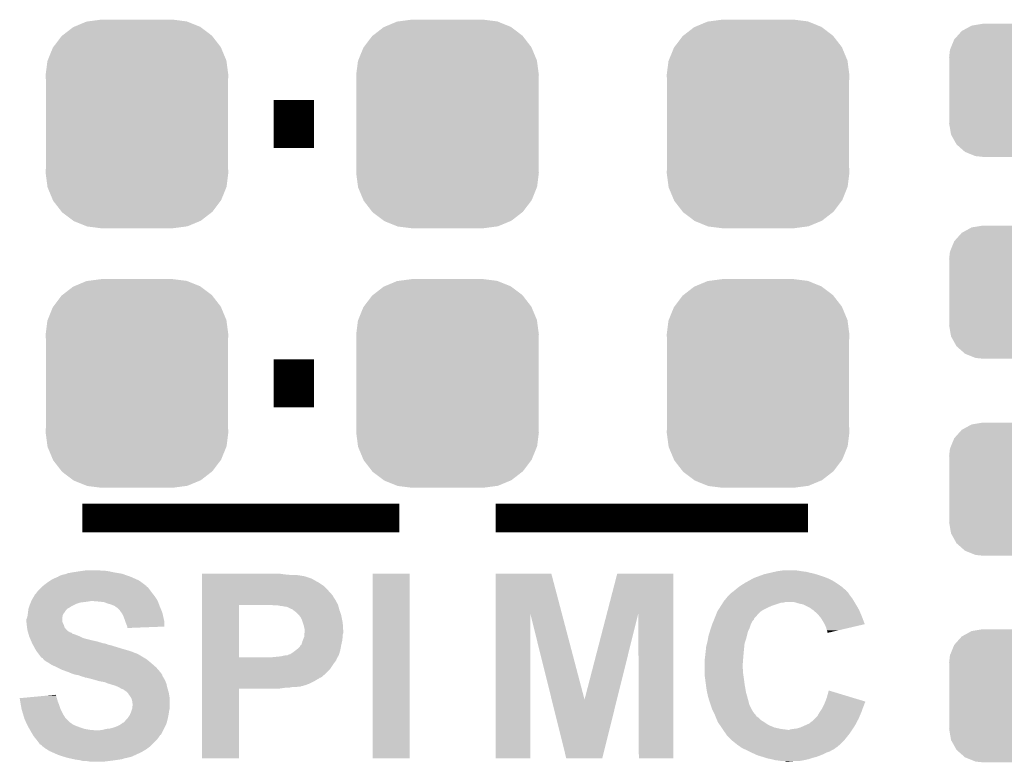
# Model space of a CAD drawing. Extents: x -1.3 to 24.2, y -3.9 to 39.2.
# Tile 20 of 37: x 8.2 to 13.4, y 9.6 to 13.5. Entities that reach past the tile are written whole.
import ezdxf

# ---------------------------------------------------------------- set-up
doc = ezdxf.new("R2010")
doc.units = 0
doc.layers.get('0').update_dxf_attribs({"linetype": 'CONTINUOUS'})
doc.layers.add('ANGLE_11_CLICK_V101_GTO', color=14, linetype='CONTINUOUS')
doc.layers.add('ANGLE_11_CLICK_V101_GTS', color=12, linetype='CONTINUOUS')

# ---------------------------------------------------------------- blocks, each defined once
blk = doc.blocks.new('CUSTOM_70')
for points in [[(-0.34504, 0.286174), (-0.320744, 0.31339), (0.348152, 0.286174), (0.317222, 0.31339)], [(-0.320744, 0.31339), (-0.298526, 0.325596), (0.317222, 0.31339), (0.30335, 0.325596)], [(-0.298526, 0.325596), (-0.268438, 0.342124), (0.30335, 0.325596), (0.2622, 0.342124)], [(-0.268438, 0.342124), (-0.233628, 0.347838), (0.2622, 0.342124), (0.247972, 0.347838)], [(-0.233628, 0.347838), (-0.20955, 0.35179), (0.247972, 0.347838), (0.20955, 0.35179)], [(-0.37475, 0.234078), (-0.360486, 0.26887), (0.377262, 0.234078), (0.357822, 0.26887)], [(-0.360486, 0.26887), (-0.34504, 0.286174), (0.357822, 0.26887), (0.348152, 0.286174)], [(-0.38735, 0.17526), (-0.383124, 0.213652), (0.38735, 0.17526), (0.380766, 0.213652)], [(-0.383124, 0.213652), (-0.37475, 0.234078), (0.380766, 0.213652), (0.377262, 0.234078)], [(-0.38608, 0.154124), (-0.38735, 0.17526), (0.38608, 0.154124), (0.38735, 0.17526)], [(-0.38608, -0.154124), (-0.38608, 0.154124), (0.38608, -0.154124), (0.38608, 0.154124)], [(-0.38735, -0.17526), (-0.38608, -0.154124), (0.38735, -0.17526), (0.38608, -0.154124)], [(-0.380764, -0.213652), (-0.38735, -0.17526), (0.383124, -0.213652), (0.38735, -0.17526)], [(-0.377262, -0.234078), (-0.380764, -0.213652), (0.374748, -0.234078), (0.383124, -0.213652)], [(-0.35782, -0.26887), (-0.377262, -0.234078), (0.360486, -0.26887), (0.374748, -0.234078)], [(-0.348152, -0.286174), (-0.35782, -0.26887), (0.345038, -0.286174), (0.360486, -0.26887)], [(-0.31722, -0.31339), (-0.348152, -0.286174), (0.320744, -0.31339), (0.345038, -0.286174)], [(-0.30335, -0.325596), (-0.31722, -0.31339), (0.298524, -0.325596), (0.320744, -0.31339)], [(-0.262198, -0.342124), (-0.30335, -0.325596), (0.268438, -0.342124), (0.298524, -0.325596)], [(-0.247972, -0.347838), (-0.262198, -0.342124), (0.233626, -0.347838), (0.268438, -0.342124)], [(-0.20955, -0.35179), (-0.247972, -0.347838), (0.20955, -0.35179), (0.233626, -0.347838)]]:
    blk.add_solid(points)
blk = doc.blocks.new('CUSTOM_73')
for points in [[(-0.333154, 0.513288), (-0.266706, 0.541062), (0.334372, 0.513288), (0.265446, 0.541062)], [(-0.266706, 0.541062), (-0.259492, 0.54202), (0.265446, 0.541062), (0.263068, 0.54202)], [(-0.259492, 0.54202), (-0.1905, 0.55118), (0.263068, 0.54202), (0.1905, 0.55118)], [(-0.394942, 0.46695), (-0.337632, 0.511416), (0.39571, 0.46695), (0.33685, 0.511416)], [(-0.337632, 0.511416), (-0.333154, 0.513288), (0.33685, 0.511416), (0.334372, 0.513288)], [(-0.442246, 0.406212), (-0.39837, 0.46429), (0.442836, 0.406212), (0.397774, 0.46429)], [(-0.39837, 0.46429), (-0.394942, 0.46695), (0.397774, 0.46429), (0.39571, 0.46695)], [(-0.471976, 0.335286), (-0.444708, 0.402952), (0.472482, 0.335286), (0.4442, 0.402952)], [(-0.444708, 0.402952), (-0.442246, 0.406212), (0.4442, 0.402952), (0.442836, 0.406212)], [(-0.4826, 0.25908), (-0.47344, 0.331648), (0.4826, 0.25908), (0.472966, 0.331648)], [(-0.47344, 0.331648), (-0.471976, 0.335286), (0.472966, 0.331648), (0.472482, 0.335286)], [(-0.48133, 0.231872), (-0.4826, 0.25908), (0.48133, 0.231872), (0.4826, 0.25908)], [(-0.48133, -0.231872), (-0.48133, 0.231872), (0.48133, -0.231872), (0.48133, 0.231872)], [(-0.4826, -0.25908), (-0.48133, -0.231872), (0.4826, -0.25908), (0.48133, -0.231872)], [(-0.472964, -0.331648), (-0.4826, -0.25908), (0.47344, -0.331648), (0.4826, -0.25908)], [(-0.472482, -0.335286), (-0.472964, -0.331648), (0.471974, -0.335286), (0.47344, -0.331648)], [(-0.444198, -0.402952), (-0.472482, -0.335286), (0.444708, -0.402952), (0.471974, -0.335286)], [(-0.442836, -0.406212), (-0.444198, -0.402952), (0.442244, -0.406212), (0.444708, -0.402952)], [(-0.397772, -0.46429), (-0.442836, -0.406212), (0.39837, -0.46429), (0.442244, -0.406212)], [(-0.39571, -0.46695), (-0.397772, -0.46429), (0.39494, -0.46695), (0.39837, -0.46429)], [(-0.336848, -0.511416), (-0.39571, -0.46695), (0.337632, -0.511416), (0.39494, -0.46695)], [(-0.334372, -0.513288), (-0.336848, -0.511416), (0.333152, -0.513288), (0.337632, -0.511416)], [(-0.265444, -0.541062), (-0.334372, -0.513288), (0.266706, -0.541062), (0.333152, -0.513288)], [(-0.263068, -0.54202), (-0.265444, -0.541062), (0.25949, -0.54202), (0.266706, -0.541062)], [(-0.1905, -0.55118), (-0.263068, -0.54202), (0.1905, -0.55118), (0.25949, -0.54202)]]:
    blk.add_solid(points)

msp = doc.modelspace()

# ---------------------------------------------------------------- linework, layer by layer
at = {"layer": 'ANGLE_11_CLICK_V101_GTO'}
for points, const_width in [([(9.54532, 12.954), (9.75868, 12.954)], 0.254), ([(9.54532, 11.5824), (9.75868, 11.5824)], 0.254), ([(8.5344, 10.8712), (10.2108, 10.8712)], 0.1524), ([(10.7188, 10.8712), (12.3698, 10.8712)], 0.1524)]:
    msp.add_lwpolyline(points, dxfattribs=dict(at, const_width=const_width))
for points in [[(8.404866, 10.558786), (8.4074, 10.56132), (8.7941, 10.558786), (8.788398, 10.56132)], [(8.4074, 10.56132), (8.407404, 10.561322), (8.788398, 10.56132), (8.788394, 10.561322)], [(8.407404, 10.561322), (8.417562, 10.5664), (8.788394, 10.561322), (8.77316, 10.5664)], [(8.417562, 10.5664), (8.425182, 10.56894), (8.77316, 10.5664), (8.76554, 10.56894)], [(8.425182, 10.56894), (8.432802, 10.57148), (8.76554, 10.56894), (8.758766, 10.57148)], [(8.432802, 10.57148), (8.445502, 10.574022), (8.758766, 10.57148), (8.751986, 10.574022)], [(8.445502, 10.574022), (8.451844, 10.576558), (8.751986, 10.574022), (8.745222, 10.576558)], [(8.451844, 10.576558), (8.458202, 10.5791), (8.745222, 10.576558), (8.729974, 10.5791)], [(8.458202, 10.5791), (8.48614, 10.58418), (8.729974, 10.5791), (8.6995, 10.58418)], [(8.48614, 10.58418), (8.51916, 10.58926), (8.6995, 10.58418), (8.676638, 10.58926)], [(8.51916, 10.58926), (8.53694, 10.5918), (8.676638, 10.58926), (8.65886, 10.5918)], [(8.53694, 10.5918), (8.554722, 10.59434), (8.641082, 10.5918), (8.625838, 10.59434)], [(9.16688, 10.57148), (9.166882, 10.57656), (9.61644, 10.57148), (9.57834, 10.57656)], [(9.16688, 10.56894), (9.16688, 10.57148), (9.657078, 10.56894), (9.61644, 10.57148)], [(9.16688, 10.5664), (9.16688, 10.56894), (9.6901, 10.5664), (9.67232, 10.56894)], [(9.16688, 10.56386), (9.16688, 10.5664), (9.70534, 10.56386), (9.6901, 10.5664)], [(9.16688, 10.56132), (9.16688, 10.56386), (9.715502, 10.56132), (9.70534, 10.56386)], [(9.16688, 10.561314), (9.16688, 10.56132), (9.718046, 10.561314), (9.715502, 10.56132)], [(9.16688, 10.55878), (9.16688, 10.561314), (9.720586, 10.55878), (9.718046, 10.561314)], [(10.06856, 9.601222), (10.06858, 10.576538), (10.264118, 9.601222), (10.26414, 10.576538)], [(10.06858, 10.576538), (10.068582, 10.57656), (10.26414, 10.576538), (10.068582, 10.57656)], [(10.718816, 10.3681), (10.71882, 10.576544), (11.068354, 10.3681), (11.013444, 10.576544)], [(10.71882, 10.576544), (10.718822, 10.57656), (11.013444, 10.576544), (10.718822, 10.57656)], [(11.30733, 10.368106), (11.361432, 10.576538), (11.658594, 10.368106), (11.6586, 10.576538)], [(11.361432, 10.576538), (11.361438, 10.57656), (11.6586, 10.576538), (11.361438, 10.57656)], [(12.082782, 10.5537), (12.103736, 10.56132), (12.47013, 10.5537), (12.45108, 10.56132)], [(12.103736, 10.56132), (12.124692, 10.56894), (12.45108, 10.56132), (12.42822, 10.56894)], [(12.124692, 10.56894), (12.138662, 10.57402), (12.42822, 10.56894), (12.411286, 10.57402)], [(12.138662, 10.57402), (12.149668, 10.57656), (12.411286, 10.57402), (12.402818, 10.57656)], [(12.149668, 10.57656), (12.17168, 10.58164), (12.402818, 10.57656), (12.37996, 10.58164)], [(12.17168, 10.58164), (12.193692, 10.58672), (12.37996, 10.58164), (12.35964, 10.58672)], [(12.193692, 10.58672), (12.2047, 10.58926), (12.35964, 10.58672), (12.33932, 10.58926)], [(12.2047, 10.58926), (12.22248, 10.5918), (12.33932, 10.58926), (12.32408, 10.5918)], [(12.22248, 10.5918), (12.240262, 10.59434), (12.32408, 10.5918), (12.306298, 10.59434)], [(8.32358, 10.507978), (8.328656, 10.513054), (8.874766, 10.507978), (8.872222, 10.513054)], [(8.328656, 10.513054), (8.328662, 10.51306), (8.872222, 10.513054), (8.872216, 10.51306)], [(8.328662, 10.51306), (8.348254, 10.5283), (8.872216, 10.51306), (8.8519, 10.5283)], [(8.348254, 10.5283), (8.35152, 10.53084), (8.8519, 10.5283), (8.848344, 10.53084)], [(8.35152, 10.53084), (8.366756, 10.540998), (8.848344, 10.53084), (8.834122, 10.540998)], [(8.366756, 10.540998), (8.37438, 10.54608), (8.834122, 10.540998), (8.822688, 10.54608)], [(8.37438, 10.54608), (8.402324, 10.55878), (8.822688, 10.54608), (8.794114, 10.55878)], [(8.402324, 10.55878), (8.404866, 10.558786), (8.794114, 10.55878), (8.7941, 10.558786)], [(9.16688, 10.558778), (9.16688, 10.55878), (9.723122, 10.558778), (9.720586, 10.55878)], [(9.16688, 10.55116), (9.16688, 10.558778), (9.745982, 10.55116), (9.723122, 10.558778)], [(9.16688, 10.541), (9.16688, 10.55116), (9.76376, 10.541), (9.745982, 10.55116)], [(9.16688, 10.5283), (9.16688, 10.541), (9.78662, 10.5283), (9.76376, 10.541)], [(9.16688, 10.513058), (9.16688, 10.5283), (9.809482, 10.513058), (9.78662, 10.5283)], [(9.16688, 10.4902), (9.16688, 10.513058), (9.83234, 10.4902), (9.809482, 10.513058)], [(12.006072, 10.50798), (12.01674, 10.5156), (12.547602, 10.50798), (12.536716, 10.5156)], [(12.01674, 10.5156), (12.032998, 10.52576), (12.536716, 10.5156), (12.522198, 10.52576)], [(12.032998, 10.52576), (12.03706, 10.528298), (12.522198, 10.52576), (12.518138, 10.528298)], [(12.03706, 10.528298), (12.05535, 10.53846), (12.518138, 10.528298), (12.501878, 10.53846)], [(12.05535, 10.53846), (12.07821, 10.55116), (12.501878, 10.53846), (12.47648, 10.55116)], [(12.07821, 10.55116), (12.082782, 10.5537), (12.47648, 10.55116), (12.47013, 10.5537)], [(8.270744, 10.441938), (8.279888, 10.45718), (8.9281, 10.441938), (8.91794, 10.45718)], [(8.279888, 10.45718), (8.28294, 10.462264), (8.91794, 10.45718), (8.913874, 10.462264)], [(8.28294, 10.462264), (8.282946, 10.464806), (8.913874, 10.462264), (8.91184, 10.464806)], [(8.282946, 10.464806), (8.288018, 10.46988), (8.91184, 10.464806), (8.90778, 10.46988)], [(8.288018, 10.46988), (8.29056, 10.472422), (8.90778, 10.46988), (8.905874, 10.472422)], [(8.29056, 10.472422), (8.298182, 10.48258), (8.905874, 10.472422), (8.898256, 10.48258)], [(8.298182, 10.48258), (8.31596, 10.500358), (8.898256, 10.48258), (8.88492, 10.500358)], [(8.31596, 10.500358), (8.32104, 10.505438), (8.88492, 10.500358), (8.87984, 10.505438)], [(8.32104, 10.505438), (8.32358, 10.507978), (8.87984, 10.505438), (8.874766, 10.507978)], [(9.166878, 10.4648), (9.16688, 10.4902), (9.8552, 10.4648), (9.83234, 10.4902)], [(9.166878, 10.462256), (9.166878, 10.4648), (9.857742, 10.462256), (9.8552, 10.4648)], [(9.166878, 10.452098), (9.166878, 10.462256), (9.862822, 10.452098), (9.857742, 10.462256)], [(11.93361, 10.441938), (11.948158, 10.459718), (12.606022, 10.441938), (12.592688, 10.459718)], [(11.948158, 10.459718), (11.9507, 10.46226), (12.592688, 10.459718), (12.59078, 10.46226)], [(11.9507, 10.46226), (11.960862, 10.47242), (12.59078, 10.46226), (12.584008, 10.47242)], [(11.960862, 10.47242), (11.967634, 10.4775), (12.584008, 10.47242), (12.58062, 10.4775)], [(11.967634, 10.4775), (11.97102, 10.48004), (12.58062, 10.4775), (12.57808, 10.48004)], [(11.97102, 10.48004), (11.980536, 10.487654), (12.57808, 10.48004), (12.570466, 10.487654)], [(11.980536, 10.487654), (11.983692, 10.490178), (12.570466, 10.487654), (12.57046, 10.490178)], [(11.983692, 10.490178), (11.98372, 10.4902), (12.57046, 10.490178), (12.567926, 10.4902)], [(11.98372, 10.4902), (11.99896, 10.5029), (12.567926, 10.4902), (12.55341, 10.5029)], [(11.99896, 10.5029), (12.006072, 10.50798), (12.55341, 10.5029), (12.547602, 10.50798)], [(8.251614, 10.39368), (8.255846, 10.40638), (8.460736, 10.39368), (8.481062, 10.40638)], [(8.255846, 10.40638), (8.25754, 10.41146), (8.481062, 10.40638), (8.49122, 10.41146)], [(8.25754, 10.41146), (8.25957, 10.41654), (8.49122, 10.41146), (8.50138, 10.41654)], [(8.25957, 10.41654), (8.262618, 10.424158), (8.50138, 10.41654), (8.524238, 10.424158)], [(8.262618, 10.424158), (8.26465, 10.42924), (8.524238, 10.424158), (8.56488, 10.42924)], [(8.26465, 10.42924), (8.265666, 10.43178), (8.56488, 10.42924), (8.580118, 10.43178)], [(8.265666, 10.43178), (8.2677, 10.436862), (8.93318, 10.43178), (8.93064, 10.436862)], [(8.2677, 10.436862), (8.270744, 10.441938), (8.93064, 10.436862), (8.9281, 10.441938)], [(8.6233, 10.42924), (8.592822, 10.43178), (8.93445, 10.42924), (8.93318, 10.43178)], [(8.648698, 10.4267), (8.6233, 10.42924), (8.93572, 10.4267), (8.93445, 10.42924)], [(8.66902, 10.41908), (8.648698, 10.4267), (8.938578, 10.41908), (8.93572, 10.4267)], [(8.6868, 10.414002), (8.66902, 10.41908), (8.940482, 10.414002), (8.938578, 10.41908)], [(8.6995, 10.40892), (8.6868, 10.414002), (8.942388, 10.40892), (8.940482, 10.414002)], [(8.70458, 10.40638), (8.6995, 10.40892), (8.94334, 10.40638), (8.942388, 10.40892)], [(8.709656, 10.403842), (8.70458, 10.40638), (8.944428, 10.403842), (8.94334, 10.40638)], [(9.166872, 10.134622), (9.166878, 10.41144), (9.36244, 10.134622), (9.362442, 10.41144)], [(9.166878, 10.436858), (9.166878, 10.452098), (9.87298, 10.436858), (9.862822, 10.452098)], [(9.166878, 10.426702), (9.166878, 10.436858), (9.87806, 10.426702), (9.87298, 10.436858)], [(9.166878, 10.414), (9.166878, 10.426702), (9.885682, 10.414), (9.87806, 10.426702)], [(9.166878, 10.41146), (9.166878, 10.414), (9.886376, 10.41146), (9.885682, 10.414)], [(9.166878, 10.41144), (9.166878, 10.41146), (9.362442, 10.41144), (9.50976, 10.41146)], [(9.547862, 10.40892), (9.535162, 10.41146), (9.887068, 10.40892), (9.886376, 10.41146)], [(9.580882, 10.40638), (9.568182, 10.40892), (9.88776, 10.40638), (9.887068, 10.40892)], [(9.591044, 10.406378), (9.580882, 10.40638), (9.887762, 10.406378), (9.88776, 10.40638)], [(9.596124, 10.40384), (9.591044, 10.406378), (9.888454, 10.40384), (9.887762, 10.406378)], [(11.901054, 10.39368), (11.909136, 10.40638), (12.14882, 10.39368), (12.17676, 10.40638)], [(11.909136, 10.40638), (11.920448, 10.424158), (12.17676, 10.40638), (12.230098, 10.424158)], [(11.920448, 10.424158), (11.92045, 10.42416), (12.230098, 10.424158), (12.240258, 10.42416)], [(11.92045, 10.42416), (11.922066, 10.4267), (12.240258, 10.42416), (12.250418, 10.4267)], [(11.922066, 10.4267), (11.9253, 10.43178), (12.615166, 10.4267), (12.612118, 10.43178)], [(11.9253, 10.43178), (11.93361, 10.441938), (12.612118, 10.43178), (12.606022, 10.441938)], [(12.321542, 10.41908), (12.296138, 10.4267), (12.619738, 10.41908), (12.615166, 10.4267)], [(12.332976, 10.41654), (12.321542, 10.41908), (12.62126, 10.41654), (12.619738, 10.41908)], [(12.344398, 10.414002), (12.332976, 10.41654), (12.622742, 10.414002), (12.62126, 10.41654)], [(12.379958, 10.39622), (12.344398, 10.414002), (12.633114, 10.39622), (12.622742, 10.414002)], [(8.24484, 10.347964), (8.246652, 10.360658), (8.43026, 10.347964), (8.432798, 10.360658)], [(8.246652, 10.360658), (8.24738, 10.36574), (8.432798, 10.360658), (8.436608, 10.36574)], [(8.24738, 10.36574), (8.247944, 10.37082), (8.436608, 10.36574), (8.44042, 10.37082)], [(8.247944, 10.37082), (8.249638, 10.38606), (8.44042, 10.37082), (8.45058, 10.38606)], [(8.249638, 10.38606), (8.249922, 10.388602), (8.45058, 10.38606), (8.453122, 10.388602)], [(8.249922, 10.388602), (8.251612, 10.393674), (8.453122, 10.388602), (8.458194, 10.393674)], [(8.251612, 10.393674), (8.251614, 10.39368), (8.458194, 10.393674), (8.460736, 10.39368)], [(8.714734, 10.398766), (8.709656, 10.403842), (8.946604, 10.398766), (8.944428, 10.403842)], [(8.717274, 10.39876), (8.714734, 10.398766), (8.946606, 10.39876), (8.946604, 10.398766)], [(8.72744, 10.3886), (8.717274, 10.39876), (8.95096, 10.3886), (8.946606, 10.39876)], [(8.732518, 10.383522), (8.72744, 10.3886), (8.952866, 10.383522), (8.95096, 10.3886)], [(8.743406, 10.368278), (8.732518, 10.383522), (8.95858, 10.368278), (8.952866, 10.383522)], [(8.745218, 10.36574), (8.743406, 10.368278), (8.959144, 10.36574), (8.95858, 10.368278)], [(8.75284, 10.3505), (8.745218, 10.36574), (8.962532, 10.3505), (8.959144, 10.36574)], [(9.616442, 10.401298), (9.59866, 10.40384), (9.889146, 10.401298), (9.888454, 10.40384)], [(9.63168, 10.39368), (9.616442, 10.401298), (9.891224, 10.39368), (9.889146, 10.401298)], [(9.64438, 10.388598), (9.63168, 10.39368), (9.892608, 10.388598), (9.891224, 10.39368)], [(9.647554, 10.38606), (9.64438, 10.388598), (9.8933, 10.38606), (9.892608, 10.388598)], [(9.65708, 10.37844), (9.647554, 10.38606), (9.89584, 10.37844), (9.8933, 10.38606)], [(9.664702, 10.373358), (9.65708, 10.37844), (9.897534, 10.373358), (9.89584, 10.37844)], [(9.677402, 10.360658), (9.664702, 10.373358), (9.901768, 10.360658), (9.897534, 10.373358)], [(9.681466, 10.355578), (9.677402, 10.360658), (9.90346, 10.355578), (9.901768, 10.360658)], [(9.687562, 10.347958), (9.681466, 10.355578), (9.904986, 10.347958), (9.90346, 10.355578)], [(10.7188, 9.601222), (10.718816, 10.3681), (10.901658, 9.601222), (10.90168, 10.3681)], [(11.015186, 9.911162), (10.90168, 10.3681), (11.188722, 9.911162), (11.068354, 10.3681)], [(11.188722, 9.911162), (11.30733, 10.368106), (11.359646, 9.911162), (11.473136, 10.368106)], [(11.47572, 9.601222), (11.473136, 10.368106), (11.658578, 9.601222), (11.658594, 10.368106)], [(11.878994, 10.347962), (11.884856, 10.3632), (12.092942, 10.347962), (12.10564, 10.3632)], [(11.884856, 10.3632), (11.88974, 10.375898), (12.10564, 10.3632), (12.118338, 10.375898)], [(11.88974, 10.375898), (11.889742, 10.3759), (12.118338, 10.375898), (12.11834, 10.3759)], [(11.889742, 10.3759), (11.896204, 10.386058), (12.11834, 10.3759), (12.133578, 10.386058)], [(11.896204, 10.386058), (11.901054, 10.39368), (12.133578, 10.386058), (12.14882, 10.39368)], [(12.39012, 10.3886), (12.379958, 10.39622), (12.637558, 10.3886), (12.633114, 10.39622)], [(12.393934, 10.386058), (12.39012, 10.3886), (12.63904, 10.386058), (12.637558, 10.3886)], [(12.39774, 10.38352), (12.393934, 10.386058), (12.640128, 10.38352), (12.63904, 10.386058)], [(12.40028, 10.380978), (12.39774, 10.38352), (12.641218, 10.380978), (12.640128, 10.38352)], [(12.41806, 10.365742), (12.40028, 10.380978), (12.647748, 10.365742), (12.641218, 10.380978)], [(12.431398, 10.3505), (12.41806, 10.365742), (12.65428, 10.3505), (12.647748, 10.365742)], [(8.23976, 10.322562), (8.239762, 10.335264), (8.430262, 10.322562), (8.430262, 10.335264)], [(8.239762, 10.322558), (8.23976, 10.322562), (8.430262, 10.322558), (8.430262, 10.322562)], [(8.239762, 10.335264), (8.244836, 10.347958), (8.430262, 10.335264), (8.43026, 10.347958)], [(8.240608, 10.31494), (8.239762, 10.322558), (8.4328, 10.31494), (8.430262, 10.322558)], [(8.241736, 10.304778), (8.240608, 10.31494), (8.437882, 10.304778), (8.4328, 10.31494)], [(8.2423, 10.2997), (8.241736, 10.304778), (8.439152, 10.2997), (8.437882, 10.304778)], [(8.244836, 10.347958), (8.24484, 10.347964), (8.43026, 10.347958), (8.43026, 10.347964)], [(8.76046, 10.33018), (8.75284, 10.3505), (8.967048, 10.33018), (8.962532, 10.3505)], [(8.763002, 10.322558), (8.76046, 10.33018), (8.96874, 10.322558), (8.967048, 10.33018)], [(8.76554, 10.314938), (8.763002, 10.322558), (8.968732, 10.314938), (8.96874, 10.322558)], [(8.77062, 10.30224), (8.76554, 10.314938), (8.968722, 10.30224), (8.968732, 10.314938)], [(8.772314, 10.29716), (8.77062, 10.30224), (8.968718, 10.29716), (8.968722, 10.30224)], [(9.69518, 10.332718), (9.687562, 10.347958), (9.908034, 10.332718), (9.904986, 10.347958)], [(9.70026, 10.31748), (9.69518, 10.332718), (9.91108, 10.31748), (9.908034, 10.332718)], [(9.70534, 10.302238), (9.70026, 10.31748), (9.912034, 10.302238), (9.91108, 10.31748)], [(9.707882, 10.28954), (9.70534, 10.302238), (9.912828, 10.28954), (9.912034, 10.302238)], [(11.855872, 10.287), (11.860954, 10.302242), (12.05992, 10.287), (12.065, 10.302242)], [(11.860954, 10.302242), (11.86434, 10.312398), (12.065, 10.302242), (12.069062, 10.312398)], [(11.86434, 10.312398), (11.865398, 10.31494), (12.069062, 10.312398), (12.07008, 10.31494)], [(11.865398, 10.31494), (11.86963, 10.325096), (12.07008, 10.31494), (12.075158, 10.325096)], [(11.86963, 10.325096), (11.872806, 10.332718), (12.075158, 10.325096), (12.082776, 10.332718)], [(11.872806, 10.332718), (11.87598, 10.340336), (12.082776, 10.332718), (12.08532, 10.340336)], [(11.87598, 10.340336), (11.87704, 10.34288), (12.08532, 10.340336), (12.087862, 10.34288)], [(11.87704, 10.34288), (11.878994, 10.347962), (12.087862, 10.34288), (12.092942, 10.347962)], [(12.43584, 10.345422), (12.431398, 10.3505), (12.656182, 10.345422), (12.65428, 10.3505)], [(12.44854, 10.3251), (12.43584, 10.345422), (12.66379, 10.3251), (12.656182, 10.345422)], [(12.457254, 10.309854), (12.44854, 10.3251), (12.669496, 10.309854), (12.66379, 10.3251)], [(12.4587, 10.307322), (12.457254, 10.309854), (12.658662, 10.307322), (12.669496, 10.309854)], [(12.466318, 10.289542), (12.4587, 10.307322), (12.582586, 10.289542), (12.658662, 10.307322)], [(8.242936, 10.294616), (8.2423, 10.2997), (8.440422, 10.294616), (8.439152, 10.2997)], [(8.244206, 10.28446), (8.242936, 10.294616), (8.448042, 10.28446), (8.440422, 10.294616)], [(8.24484, 10.279382), (8.244206, 10.28446), (8.45312, 10.279382), (8.448042, 10.28446)], [(8.246292, 10.2743), (8.24484, 10.279382), (8.4582, 10.2743), (8.45312, 10.279382)], [(8.247744, 10.26922), (8.246292, 10.2743), (8.465822, 10.26922), (8.4582, 10.2743)], [(8.24847, 10.26668), (8.247744, 10.26922), (8.470902, 10.26668), (8.465822, 10.26922)], [(8.249196, 10.264136), (8.24847, 10.26668), (8.478522, 10.264136), (8.470902, 10.26668)], [(8.250646, 10.259058), (8.249196, 10.264136), (8.483606, 10.259058), (8.478522, 10.264136)], [(8.251372, 10.256518), (8.250646, 10.259058), (8.493762, 10.256518), (8.483606, 10.259058)], [(8.254274, 10.24636), (8.251372, 10.256518), (8.51916, 10.24636), (8.493762, 10.256518)], [(8.773158, 10.294622), (8.772314, 10.29716), (8.903394, 10.294622), (8.968718, 10.29716)], [(8.77316, 10.289562), (8.773158, 10.294622), (8.77316, 10.289562), (8.903394, 10.294622)], [(9.707878, 10.253976), (9.70788, 10.256518), (9.91108, 10.253976), (9.911926, 10.256518)], [(9.707878, 10.24382), (9.707878, 10.253976), (9.91108, 10.24382), (9.91108, 10.253976)], [(9.70788, 10.256518), (9.708726, 10.261598), (9.911926, 10.256518), (9.913618, 10.261598)], [(9.71042, 10.281916), (9.707882, 10.28954), (9.913304, 10.281916), (9.912828, 10.28954)], [(9.708726, 10.261598), (9.71042, 10.271758), (9.913618, 10.261598), (9.913618, 10.271758)], [(9.71042, 10.276842), (9.71042, 10.281916), (9.91362, 10.276842), (9.913304, 10.281916)], [(9.71042, 10.271758), (9.71042, 10.276842), (9.913618, 10.271758), (9.91362, 10.276842)], [(11.84402, 10.248902), (11.851052, 10.271758), (12.046584, 10.248902), (12.052298, 10.271758)], [(11.851052, 10.271758), (11.85418, 10.28192), (12.052298, 10.271758), (12.057378, 10.28192)], [(11.85418, 10.28192), (11.855872, 10.287), (12.057378, 10.28192), (12.05992, 10.287)], [(12.46886, 10.276842), (12.466318, 10.289542), (12.528246, 10.276842), (12.582586, 10.289542)], [(12.471398, 10.271764), (12.46886, 10.276842), (12.506518, 10.271764), (12.528246, 10.276842)], [(12.4714, 10.266686), (12.471398, 10.271764), (12.48479, 10.266686), (12.506518, 10.271764)], [(12.473932, 10.264148), (12.4714, 10.266686), (12.473932, 10.264148), (12.48479, 10.266686)], [(8.254998, 10.24382), (8.254274, 10.24636), (8.524242, 10.24382), (8.51916, 10.24636)], [(8.257176, 10.23874), (8.254998, 10.24382), (8.534402, 10.23874), (8.524242, 10.24382)], [(8.259352, 10.233662), (8.257176, 10.23874), (8.54964, 10.233662), (8.534402, 10.23874)], [(8.263708, 10.2235), (8.259352, 10.233662), (8.59028, 10.2235), (8.54964, 10.233662)], [(8.265886, 10.21842), (8.263708, 10.2235), (8.613138, 10.21842), (8.59028, 10.2235)], [(8.269152, 10.2108), (8.265886, 10.21842), (8.63854, 10.2108), (8.613138, 10.21842)], [(8.27024, 10.20826), (8.269152, 10.2108), (8.646164, 10.20826), (8.63854, 10.2108)], [(8.27024, 10.208258), (8.27024, 10.20826), (8.65125, 10.208258), (8.651242, 10.20826)], [(8.271626, 10.205718), (8.27024, 10.208258), (8.661402, 10.205718), (8.65125, 10.208258)], [(8.274396, 10.20064), (8.271626, 10.205718), (8.674102, 10.20064), (8.661402, 10.205718)], [(8.275784, 10.198098), (8.274396, 10.20064), (8.6868, 10.198098), (8.674102, 10.20064)], [(8.278554, 10.19302), (8.275784, 10.198098), (8.70204, 10.19302), (8.6868, 10.198098)], [(9.687556, 10.195554), (9.68756, 10.198086), (9.902534, 10.195554), (9.902994, 10.198086)], [(9.68756, 10.198086), (9.692632, 10.200638), (9.902994, 10.198086), (9.903458, 10.200638)], [(9.692632, 10.20064), (9.69518, 10.208262), (9.90346, 10.20064), (9.905152, 10.208262)], [(9.692632, 10.200638), (9.692632, 10.20064), (9.903458, 10.200638), (9.90346, 10.20064)], [(9.69518, 10.208262), (9.69772, 10.218418), (9.905152, 10.208262), (9.90741, 10.218418)], [(9.69772, 10.218418), (9.699752, 10.223502), (9.90741, 10.218418), (9.90854, 10.223502)], [(9.699752, 10.223502), (9.707878, 10.243816), (9.90854, 10.223502), (9.911078, 10.243816)], [(9.707878, 10.243816), (9.707878, 10.24382), (9.911078, 10.243816), (9.91108, 10.24382)], [(11.83132, 10.19048), (11.835764, 10.208258), (12.032742, 10.19048), (12.03452, 10.208258)], [(11.835764, 10.208258), (11.83894, 10.22096), (12.03452, 10.208258), (12.038752, 10.22096)], [(11.83894, 10.22096), (11.840786, 10.231122), (12.038752, 10.22096), (12.04214, 10.231122)], [(11.840786, 10.231122), (11.84402, 10.248902), (12.04214, 10.231122), (12.046584, 10.248902)], [(8.281324, 10.18794), (8.278554, 10.19302), (8.71982, 10.18794), (8.70204, 10.19302)], [(8.28548, 10.18032), (8.281324, 10.18794), (8.744586, 10.18032), (8.71982, 10.18794)], [(8.287004, 10.17778), (8.28548, 10.18032), (8.75284, 10.17778), (8.744586, 10.18032)], [(8.293098, 10.167622), (8.287004, 10.17778), (8.7884, 10.167622), (8.75284, 10.17778)], [(8.302626, 10.15492), (8.293098, 10.167622), (8.82142, 10.15492), (8.7884, 10.167622)], [(8.308342, 10.1473), (8.302626, 10.15492), (8.836658, 10.1473), (8.82142, 10.15492)], [(8.314058, 10.13968), (8.308342, 10.1473), (8.849364, 10.13968), (8.836658, 10.1473)], [(9.616436, 10.14476), (9.62405, 10.147298), (9.88935, 10.14476), (9.89076, 10.147298)], [(9.62405, 10.147298), (9.624056, 10.1473), (9.89076, 10.147298), (9.89076, 10.1473)], [(9.624056, 10.1473), (9.626594, 10.149834), (9.89076, 10.1473), (9.89152, 10.149834)], [(9.626594, 10.149834), (9.631676, 10.14984), (9.89152, 10.149834), (9.891522, 10.14984)], [(9.631676, 10.14984), (9.64692, 10.16), (9.891522, 10.14984), (9.89457, 10.16)], [(9.64692, 10.16), (9.66385, 10.172698), (9.89457, 10.16), (9.89838, 10.172698)], [(9.66385, 10.172698), (9.66724, 10.17524), (9.89838, 10.172698), (9.898842, 10.17524)], [(9.66724, 10.17524), (9.679938, 10.185398), (9.898842, 10.17524), (9.900688, 10.185398)], [(9.679938, 10.185398), (9.687556, 10.195554), (9.900688, 10.185398), (9.902534, 10.195554)], [(11.82624, 10.14222), (11.827932, 10.15746), (12.02817, 10.14222), (12.02944, 10.15746)], [(11.827932, 10.15746), (11.82878, 10.16508), (12.02944, 10.15746), (12.030202, 10.16508)], [(11.82878, 10.16508), (11.83132, 10.19048), (12.030202, 10.16508), (12.032742, 10.19048)], [(8.314074, 10.139658), (8.314058, 10.13968), (8.8519, 10.139658), (8.849364, 10.13968)], [(8.31596, 10.137142), (8.314074, 10.139658), (8.851914, 10.137142), (8.8519, 10.139658)], [(8.315968, 10.137134), (8.31596, 10.137142), (8.851914, 10.137134), (8.851914, 10.137142)], [(8.32104, 10.132062), (8.315968, 10.137134), (8.862056, 10.132062), (8.851914, 10.137134)], [(8.321044, 10.13206), (8.32104, 10.132062), (8.862058, 10.13206), (8.862056, 10.132062)], [(8.326114, 10.129522), (8.321044, 10.13206), (8.86629, 10.129522), (8.862058, 10.13206)], [(8.328658, 10.124444), (8.326114, 10.129522), (8.874754, 10.124444), (8.86629, 10.129522)], [(8.328664, 10.12444), (8.328658, 10.124444), (8.87476, 10.12444), (8.874754, 10.124444)], [(8.341362, 10.11428), (8.328664, 10.12444), (8.886952, 10.11428), (8.87476, 10.12444)], [(8.359142, 10.104118), (8.341362, 10.11428), (8.899148, 10.104118), (8.886952, 10.11428)], [(8.36676, 10.09904), (8.359142, 10.104118), (8.90524, 10.09904), (8.899148, 10.104118)], [(8.374378, 10.093962), (8.36676, 10.09904), (8.911044, 10.093962), (8.90524, 10.09904)], [(8.39216, 10.08634), (8.374378, 10.093962), (8.919756, 10.08634), (8.911044, 10.093962)], [(9.16687, 10.124434), (9.166872, 10.1346), (9.87806, 10.124434), (9.883706, 10.1346)], [(9.16687, 10.121894), (9.16687, 10.124434), (9.878056, 10.121894), (9.87806, 10.124434)], [(9.16687, 10.11428), (9.16687, 10.121894), (9.87298, 10.11428), (9.878056, 10.121894)], [(9.16687, 10.10412), (9.16687, 10.11428), (9.86536, 10.10412), (9.87298, 10.11428)], [(9.16687, 10.073638), (9.16687, 10.10412), (9.845038, 10.073638), (9.86536, 10.10412)], [(9.166872, 10.1346), (9.166872, 10.134622), (9.532622, 10.1346), (9.36244, 10.134622)], [(9.532622, 10.1346), (9.583418, 10.13968), (9.883706, 10.1346), (9.886528, 10.13968)], [(9.583418, 10.13968), (9.606278, 10.14476), (9.886528, 10.13968), (9.88935, 10.14476)], [(11.8237, 10.1219), (11.824334, 10.12698), (12.026508, 10.1219), (12.0269, 10.12698)], [(11.8237, 10.093962), (11.8237, 10.1219), (12.02436, 10.093962), (12.026508, 10.1219)], [(11.8237, 10.076178), (11.8237, 10.093962), (12.02436, 10.076178), (12.02436, 10.093962)], [(11.824334, 10.12698), (11.82624, 10.14222), (12.0269, 10.12698), (12.02817, 10.14222)], [(8.40232, 10.08126), (8.39216, 10.08634), (8.925562, 10.08126), (8.919756, 10.08634)], [(8.42772, 10.06856), (8.40232, 10.08126), (8.936676, 10.06856), (8.925562, 10.08126)], [(8.449052, 10.060942), (8.42772, 10.06856), (8.94334, 10.060942), (8.936676, 10.06856)], [(8.46328, 10.05586), (8.449052, 10.060942), (8.947152, 10.05586), (8.94334, 10.060942)], [(8.481062, 10.04824), (8.46328, 10.05586), (8.952864, 10.04824), (8.947152, 10.05586)], [(8.496298, 10.043162), (8.481062, 10.04824), (8.956672, 10.043162), (8.952864, 10.04824)], [(8.514076, 10.04062), (8.496298, 10.043162), (8.958578, 10.04062), (8.956672, 10.043162)], [(9.166868, 10.04316), (9.16687, 10.073638), (9.81456, 10.04316), (9.845038, 10.073638)], [(9.166868, 10.02792), (9.166868, 10.04316), (9.796774, 10.02792), (9.81456, 10.04316)], [(11.8237, 10.066018), (11.8237, 10.076178), (12.0269, 10.066018), (12.02436, 10.076178)], [(11.8237, 10.04824), (11.8237, 10.066018), (12.0269, 10.04824), (12.0269, 10.066018)], [(11.8237, 10.038082), (11.8237, 10.04824), (12.028352, 10.038082), (12.0269, 10.04824)], [(8.514088, 10.040616), (8.514076, 10.04062), (8.95858, 10.040616), (8.958578, 10.04062)], [(8.52678, 10.03554), (8.514088, 10.040616), (8.958584, 10.03554), (8.95858, 10.040616)], [(8.5268, 10.035534), (8.52678, 10.03554), (8.958584, 10.035534), (8.958584, 10.03554)], [(8.534402, 10.033), (8.5268, 10.035534), (8.960274, 10.033), (8.958584, 10.035534)], [(8.544558, 10.030462), (8.534402, 10.033), (8.961968, 10.030462), (8.960274, 10.033)], [(8.549636, 10.027922), (8.544558, 10.030462), (8.96366, 10.027922), (8.961968, 10.030462)], [(8.552178, 10.02792), (8.549636, 10.027922), (8.963662, 10.02792), (8.96366, 10.027922)], [(8.59282, 10.01776), (8.552178, 10.02792), (8.969756, 10.01776), (8.963662, 10.02792)], [(8.601718, 10.015218), (8.59282, 10.01776), (8.97128, 10.015218), (8.969756, 10.01776)], [(8.628378, 10.0076), (8.601718, 10.015218), (8.974546, 10.0076), (8.97128, 10.015218)], [(8.64362, 10.00506), (8.628378, 10.0076), (8.975634, 10.00506), (8.974546, 10.0076)], [(8.656318, 10.00252), (8.64362, 10.00506), (8.976722, 10.00252), (8.975634, 10.00506)], [(8.666478, 9.99744), (8.656318, 10.00252), (8.9789, 9.99744), (8.976722, 10.00252)], [(8.666486, 9.997438), (8.666478, 9.99744), (8.9789, 9.997438), (8.9789, 9.99744)], [(8.67664, 9.994898), (8.666486, 9.997438), (8.979466, 9.994898), (8.9789, 9.997438)], [(8.691882, 9.98982), (8.67664, 9.994898), (8.980594, 9.98982), (8.979466, 9.994898)], [(8.702038, 9.987282), (8.691882, 9.98982), (8.981158, 9.987282), (8.980594, 9.98982)], [(9.166868, 10.027914), (9.166868, 10.02792), (9.791694, 10.027914), (9.796774, 10.02792)], [(9.166868, 10.022838), (9.166868, 10.027914), (9.786616, 10.022838), (9.791694, 10.027914)], [(9.166868, 10.01776), (9.166868, 10.022838), (9.776462, 10.01776), (9.786616, 10.022838)], [(9.166868, 10.01014), (9.166868, 10.01776), (9.76376, 10.01014), (9.776462, 10.01776)], [(9.166868, 9.9949), (9.166868, 10.01014), (9.73328, 9.9949), (9.76376, 10.01014)], [(9.166868, 9.987282), (9.166868, 9.9949), (9.712962, 9.987282), (9.73328, 9.9949)], [(11.827088, 10.01268), (11.8237, 10.038082), (12.03198, 10.01268), (12.028352, 10.038082)], [(11.829798, 9.99236), (11.827088, 10.01268), (12.03452, 9.99236), (12.03198, 10.01268)], [(11.83386, 9.96188), (11.829798, 9.99236), (12.0399, 9.96188), (12.03452, 9.99236)], [(8.707116, 9.984742), (8.702038, 9.987282), (8.981722, 9.984742), (8.981158, 9.987282)], [(8.709656, 9.98474), (8.707116, 9.984742), (8.981724, 9.98474), (8.981722, 9.984742)], [(8.727438, 9.97712), (8.709656, 9.98474), (8.983416, 9.97712), (8.981724, 9.98474)], [(8.731668, 9.974582), (8.727438, 9.97712), (8.98398, 9.974582), (8.983416, 9.97712)], [(8.740138, 9.9695), (8.731668, 9.974582), (8.985506, 9.9695), (8.98398, 9.974582)], [(8.75284, 9.96442), (8.740138, 9.9695), (8.98703, 9.96442), (8.985506, 9.9695)], [(8.763, 9.9568), (8.75284, 9.96442), (8.989316, 9.9568), (8.98703, 9.96442)], [(8.77062, 9.95172), (8.763, 9.9568), (8.99084, 9.95172), (8.989316, 9.9568)], [(8.77316, 9.94918), (8.77062, 9.95172), (8.9916, 9.94918), (8.99084, 9.95172)], [(8.778234, 9.944106), (8.77316, 9.94918), (8.992446, 9.944106), (8.9916, 9.94918)], [(8.77824, 9.941564), (8.778234, 9.944106), (8.99287, 9.941564), (8.992446, 9.944106)], [(8.78586, 9.9314), (8.77824, 9.941564), (8.994564, 9.9314), (8.99287, 9.941564)], [(9.16686, 9.601222), (9.166868, 9.969478), (9.362418, 9.601222), (9.36244, 9.969478)], [(9.166868, 9.9822), (9.166868, 9.987282), (9.695178, 9.9822), (9.712962, 9.987282)], [(9.166868, 9.982198), (9.166868, 9.9822), (9.692636, 9.982198), (9.695178, 9.9822)], [(9.166868, 9.97966), (9.166868, 9.982198), (9.687556, 9.97966), (9.692636, 9.982198)], [(9.166868, 9.97712), (9.166868, 9.97966), (9.664698, 9.97712), (9.674858, 9.97966)], [(9.166868, 9.97458), (9.166868, 9.97712), (9.629138, 9.97458), (9.641838, 9.97712)], [(9.166868, 9.9695), (9.166868, 9.97458), (9.578338, 9.9695), (9.6139, 9.97458)], [(9.166868, 9.969478), (9.166868, 9.9695), (9.36244, 9.969478), (9.578338, 9.9695)], [(11.836582, 9.94918), (11.83386, 9.96188), (12.04214, 9.94918), (12.0399, 9.96188)], [(11.84148, 9.92632), (11.836582, 9.94918), (12.04849, 9.92632), (12.04214, 9.94918)], [(12.46886, 9.92124), (12.479042, 9.959334), (12.604882, 9.92124), (12.479042, 9.959334)], [(8.204222, 9.9187), (8.231436, 9.921238), (8.400508, 9.9187), (8.399782, 9.921238)], [(8.206752, 9.90346), (8.204222, 9.9187), (8.40486, 9.90346), (8.400508, 9.9187)], [(8.20928, 9.88822), (8.206752, 9.90346), (8.410576, 9.88822), (8.40486, 9.90346)], [(8.210204, 9.88314), (8.20928, 9.88822), (8.41248, 9.88314), (8.410576, 9.88822)], [(8.231436, 9.921238), (8.285888, 9.926316), (8.399782, 9.921238), (8.397242, 9.926316)], [(8.285888, 9.926316), (8.34036, 9.931396), (8.397242, 9.926316), (8.39724, 9.931396)], [(8.34036, 9.931396), (8.394706, 9.936464), (8.39724, 9.931396), (8.394706, 9.936464)], [(8.790938, 9.923782), (8.78586, 9.9314), (8.995834, 9.923782), (8.994564, 9.9314)], [(8.793482, 9.918698), (8.790938, 9.923782), (8.99668, 9.918698), (8.995834, 9.923782)], [(8.79602, 9.913622), (8.793482, 9.918698), (8.99668, 9.913622), (8.99668, 9.918698)], [(8.79856, 9.903462), (8.79602, 9.913622), (8.99668, 9.903462), (8.99668, 9.913622)], [(8.79856, 9.895844), (8.79856, 9.903462), (8.99668, 9.895844), (8.99668, 9.903462)], [(8.801098, 9.888222), (8.79856, 9.895844), (8.99668, 9.888222), (8.99668, 9.895844)], [(8.8011, 9.883142), (8.801098, 9.888222), (8.99668, 9.883142), (8.99668, 9.888222)], [(11.092176, 9.601218), (11.015186, 9.911162), (11.282666, 9.601218), (11.359646, 9.911162)], [(11.848514, 9.90346), (11.84148, 9.92632), (12.05484, 9.90346), (12.04849, 9.92632)], [(11.85164, 9.8933), (11.848514, 9.90346), (12.05738, 9.8933), (12.05484, 9.90346)], [(11.855028, 9.883138), (11.85164, 9.8933), (12.05992, 9.883138), (12.05738, 9.8933)], [(12.44346, 9.862822), (12.454888, 9.88568), (12.657836, 9.862822), (12.66698, 9.88568)], [(12.454888, 9.88568), (12.45616, 9.88822), (12.66698, 9.88568), (12.667826, 9.88822)], [(12.45616, 9.88822), (12.458112, 9.893298), (12.667826, 9.88822), (12.66952, 9.893298)], [(12.458112, 9.893298), (12.460066, 9.898376), (12.66952, 9.893298), (12.672058, 9.898376)], [(12.460066, 9.898376), (12.461038, 9.900904), (12.672058, 9.898376), (12.67206, 9.900904)], [(12.461038, 9.900904), (12.46886, 9.92124), (12.67206, 9.900904), (12.604882, 9.92124)], [(8.21436, 9.86028), (8.210204, 9.88314), (8.4201, 9.86028), (8.41248, 9.88314)], [(8.22198, 9.834882), (8.21436, 9.86028), (8.4328, 9.834882), (8.4201, 9.86028)], [(8.228076, 9.814558), (8.22198, 9.834882), (8.445502, 9.814558), (8.4328, 9.834882)], [(8.78586, 9.8298), (8.788038, 9.834882), (8.990582, 9.8298), (8.9916, 9.834882)], [(8.788038, 9.834882), (8.79348, 9.84758), (8.9916, 9.834882), (8.993414, 9.84758)], [(8.79348, 9.84758), (8.795172, 9.852658), (8.993414, 9.84758), (8.99414, 9.852658)], [(8.795172, 9.852658), (8.798558, 9.862818), (8.99414, 9.852658), (8.99668, 9.862818)], [(8.798558, 9.862818), (8.79856, 9.862822), (8.99668, 9.862818), (8.99668, 9.862822)], [(8.79856, 9.862822), (8.8011, 9.883142), (8.99668, 9.862822), (8.99668, 9.883142)], [(11.8618, 9.862822), (11.855028, 9.883138), (12.07008, 9.862822), (12.05992, 9.883138)], [(11.87069, 9.845042), (11.8618, 9.862822), (12.08024, 9.845042), (12.07008, 9.862822)], [(11.8745, 9.83742), (11.87069, 9.845042), (12.08659, 9.83742), (12.08024, 9.845042)], [(11.877552, 9.829794), (11.8745, 9.83742), (12.09294, 9.829794), (12.08659, 9.83742)], [(12.418062, 9.822182), (12.42822, 9.83996), (12.641942, 9.822182), (12.649562, 9.83996)], [(12.42822, 9.83996), (12.431606, 9.845042), (12.649562, 9.83996), (12.65174, 9.845042)], [(12.431606, 9.845042), (12.441766, 9.860282), (12.65174, 9.845042), (12.65682, 9.860282)], [(12.441766, 9.860282), (12.44346, 9.862822), (12.65682, 9.860282), (12.657836, 9.862822)], [(8.229598, 9.80948), (8.228076, 9.814558), (8.45058, 9.80948), (8.445502, 9.814558)], [(8.237502, 9.7917), (8.229598, 9.80948), (8.46836, 9.7917), (8.45058, 9.80948)], [(8.23976, 9.78662), (8.237502, 9.7917), (8.47598, 9.78662), (8.46836, 9.7917)], [(8.24357, 9.779), (8.23976, 9.78662), (8.486142, 9.779), (8.47598, 9.78662)], [(8.732522, 9.776462), (8.739632, 9.78154), (8.97636, 9.776462), (8.9789, 9.78154)], [(8.739632, 9.78154), (8.750304, 9.78916), (8.9789, 9.78154), (8.980978, 9.78916)], [(8.750304, 9.78916), (8.752846, 9.789166), (8.980978, 9.78916), (8.980978, 9.789166)], [(8.752846, 9.789166), (8.76046, 9.79678), (8.980978, 9.789166), (8.983056, 9.79678)], [(8.76046, 9.79678), (8.765542, 9.804402), (8.983056, 9.79678), (8.985134, 9.804402)], [(8.765542, 9.804402), (8.77062, 9.80948), (8.985134, 9.804402), (8.98652, 9.80948)], [(8.77062, 9.80948), (8.7757, 9.81456), (8.98652, 9.80948), (8.987534, 9.81456)], [(8.7757, 9.81456), (8.78586, 9.8298), (8.987534, 9.81456), (8.990582, 9.8298)], [(11.878564, 9.82726), (11.877552, 9.829794), (12.092962, 9.82726), (12.09294, 9.829794)], [(11.87857, 9.827246), (11.878564, 9.82726), (12.095486, 9.827246), (12.092962, 9.82726)], [(11.880596, 9.82218), (11.87857, 9.827246), (12.098024, 9.82218), (12.095486, 9.827246)], [(11.88263, 9.817098), (11.880596, 9.82218), (12.105642, 9.817098), (12.098024, 9.82218)], [(11.88466, 9.81202), (11.88263, 9.817098), (12.110722, 9.81202), (12.105642, 9.817098)], [(11.888048, 9.8044), (11.88466, 9.81202), (12.118342, 9.8044), (12.110722, 9.81202)], [(11.893692, 9.7917), (11.888048, 9.8044), (12.13866, 9.7917), (12.118342, 9.8044)], [(11.89482, 9.78916), (11.893692, 9.7917), (12.14247, 9.78916), (12.13866, 9.7917)], [(11.903892, 9.77646), (11.89482, 9.78916), (12.16152, 9.77646), (12.14247, 9.78916)], [(12.346304, 9.77138), (12.37488, 9.784082), (12.61618, 9.77138), (12.622954, 9.784082)], [(12.37488, 9.784082), (12.39774, 9.801862), (12.622954, 9.784082), (12.632436, 9.801862)], [(12.39774, 9.801862), (12.405358, 9.80948), (12.632436, 9.801862), (12.6365, 9.80948)], [(12.405358, 9.80948), (12.418062, 9.822182), (12.6365, 9.80948), (12.641942, 9.822182)], [(8.24738, 9.77138), (8.24357, 9.779), (8.50392, 9.77138), (8.486142, 9.779)], [(8.24992, 9.7663), (8.24738, 9.77138), (8.517468, 9.7663), (8.50392, 9.77138)], [(8.251372, 9.76376), (8.24992, 9.7663), (8.52424, 9.76376), (8.517468, 9.7663)], [(8.255726, 9.75614), (8.251372, 9.76376), (8.5471, 9.75614), (8.52424, 9.76376)], [(8.25863, 9.75106), (8.255726, 9.75614), (8.577578, 9.75106), (8.5471, 9.75614)], [(8.26008, 9.74852), (8.25863, 9.75106), (8.608058, 9.74852), (8.577578, 9.75106)], [(8.27024, 9.73074), (8.26008, 9.74852), (8.953494, 9.73074), (8.962386, 9.74852)], [(8.27329, 9.725658), (8.27024, 9.73074), (8.950954, 9.725658), (8.953494, 9.73074)], [(8.6233, 9.74852), (8.64108, 9.75106), (8.962386, 9.74852), (8.963656, 9.75106)], [(8.64108, 9.75106), (8.661402, 9.75614), (8.963656, 9.75106), (8.966196, 9.75614)], [(8.661402, 9.75614), (8.684262, 9.75868), (8.966196, 9.75614), (8.967466, 9.75868)], [(8.684262, 9.75868), (8.709662, 9.7663), (8.967466, 9.75868), (8.971278, 9.7663)], [(8.709662, 9.7663), (8.732522, 9.776462), (8.971278, 9.7663), (8.97636, 9.776462)], [(11.90752, 9.77138), (11.903892, 9.77646), (12.173714, 9.77138), (12.16152, 9.77646)], [(11.9126, 9.76376), (11.90752, 9.77138), (12.192002, 9.76376), (12.173714, 9.77138)], [(11.91768, 9.75614), (11.9126, 9.76376), (12.225022, 9.75614), (12.192002, 9.76376)], [(11.919374, 9.7536), (11.91768, 9.75614), (12.24534, 9.7536), (12.225022, 9.75614)], [(11.921068, 9.75106), (11.919374, 9.7536), (12.263122, 9.75106), (12.24534, 9.7536)], [(11.92784, 9.7409), (11.921068, 9.75106), (12.59586, 9.7409), (12.602632, 9.75106)], [(11.933556, 9.73328), (11.92784, 9.7409), (12.59078, 9.73328), (12.59586, 9.7409)], [(11.93546, 9.73074), (11.933556, 9.73328), (12.588748, 9.73074), (12.59078, 9.73328)], [(11.94054, 9.72312), (11.93546, 9.73074), (12.582652, 9.72312), (12.588748, 9.73074)], [(12.263122, 9.75106), (12.270744, 9.751062), (12.602632, 9.75106), (12.602634, 9.751062)], [(12.270744, 9.751062), (12.275822, 9.7536), (12.602634, 9.751062), (12.604326, 9.7536)], [(12.275822, 9.7536), (12.29106, 9.75614), (12.604326, 9.7536), (12.60602, 9.75614)], [(12.29106, 9.75614), (12.311382, 9.75868), (12.60602, 9.75614), (12.607712, 9.75868)], [(12.311382, 9.75868), (12.329162, 9.76376), (12.607712, 9.75868), (12.6111, 9.76376)], [(12.329162, 9.76376), (12.346304, 9.77138), (12.6111, 9.76376), (12.61618, 9.77138)], [(8.274814, 9.723116), (8.27329, 9.725658), (8.94588, 9.723116), (8.950954, 9.725658)], [(8.277858, 9.718042), (8.274814, 9.723116), (8.942496, 9.718042), (8.94588, 9.723116)], [(8.292086, 9.700258), (8.277858, 9.718042), (8.930638, 9.700258), (8.942496, 9.718042)], [(8.29818, 9.69264), (8.292086, 9.700258), (8.923018, 9.69264), (8.930638, 9.700258)], [(8.3058, 9.68248), (8.29818, 9.69264), (8.912858, 9.68248), (8.923018, 9.69264)], [(8.31088, 9.674864), (8.3058, 9.68248), (8.905242, 9.674864), (8.912858, 9.68248)], [(11.96848, 9.69518), (11.94054, 9.72312), (12.5603, 9.69518), (12.582652, 9.72312)], [(11.97102, 9.69264), (11.96848, 9.69518), (12.55776, 9.69264), (12.5603, 9.69518)], [(11.99007, 9.6774), (11.97102, 9.69264), (12.54252, 9.6774), (12.55776, 9.69264)], [(11.99642, 9.67232), (11.99007, 9.6774), (12.536592, 9.67232), (12.54252, 9.6774)], [(8.321026, 9.669786), (8.31088, 9.674864), (8.900164, 9.669786), (8.905242, 9.674864)], [(8.32104, 9.66725), (8.321026, 9.669786), (8.897628, 9.66725), (8.900164, 9.669786)], [(8.321054, 9.66724), (8.32104, 9.66725), (8.897618, 9.66724), (8.897628, 9.66725)], [(8.341362, 9.652), (8.321054, 9.66724), (8.878024, 9.652), (8.897618, 9.66724)], [(8.34543, 9.649458), (8.341362, 9.652), (8.874758, 9.649458), (8.878024, 9.652)], [(8.36168, 9.639302), (8.34543, 9.649458), (8.857828, 9.639302), (8.874758, 9.649458)], [(8.373114, 9.63422), (8.36168, 9.639302), (8.849358, 9.63422), (8.857828, 9.639302)], [(8.407402, 9.61898), (8.373114, 9.63422), (8.816344, 9.61898), (8.849358, 9.63422)], [(12.010932, 9.662162), (11.99642, 9.67232), (12.52474, 9.662162), (12.536592, 9.67232)], [(12.014564, 9.65962), (12.010932, 9.662162), (12.522194, 9.65962), (12.52474, 9.662162)], [(12.014574, 9.659614), (12.014564, 9.65962), (12.519654, 9.659614), (12.522194, 9.65962)], [(12.021818, 9.654542), (12.014574, 9.659614), (12.514582, 9.654542), (12.519654, 9.659614)], [(12.021824, 9.65454), (12.021818, 9.654542), (12.51458, 9.65454), (12.514582, 9.654542)], [(12.032998, 9.64946), (12.021824, 9.65454), (12.506958, 9.64946), (12.51458, 9.65454)], [(12.044174, 9.64438), (12.032998, 9.64946), (12.496802, 9.64438), (12.506958, 9.64946)], [(12.04976, 9.64184), (12.044174, 9.64438), (12.492568, 9.64184), (12.496802, 9.64438)], [(12.05992, 9.63676), (12.04976, 9.64184), (12.4841, 9.63676), (12.492568, 9.64184)], [(12.07008, 9.63168), (12.05992, 9.63676), (12.46886, 9.63168), (12.4841, 9.63676)], [(12.07516, 9.62914), (12.07008, 9.63168), (12.46378, 9.62914), (12.46886, 9.63168)], [(12.086336, 9.62406), (12.07516, 9.62914), (12.45362, 9.62406), (12.46378, 9.62914)], [(8.407408, 9.618978), (8.407402, 9.61898), (8.81634, 9.618978), (8.816344, 9.61898)], [(8.415022, 9.61644), (8.407408, 9.618978), (8.813794, 9.61644), (8.81634, 9.618978)], [(8.415034, 9.616436), (8.415022, 9.61644), (8.808714, 9.616436), (8.813794, 9.61644)], [(8.43026, 9.61136), (8.415034, 9.616436), (8.8011, 9.61136), (8.808714, 9.616436)], [(8.438722, 9.608822), (8.43026, 9.61136), (8.79348, 9.608822), (8.8011, 9.61136)], [(8.455662, 9.60374), (8.438722, 9.608822), (8.77316, 9.60374), (8.79348, 9.608822)], [(8.467102, 9.601198), (8.455662, 9.60374), (8.76046, 9.601198), (8.77316, 9.60374)], [(8.489952, 9.59612), (8.467102, 9.601198), (8.745218, 9.59612), (8.76046, 9.601198)], [(8.501382, 9.59358), (8.489952, 9.59612), (8.727438, 9.59358), (8.745218, 9.59612)], [(8.521698, 9.59104), (8.501382, 9.59358), (8.709658, 9.59104), (8.727438, 9.59358)], [(8.531858, 9.5885), (8.521698, 9.59104), (8.69188, 9.5885), (8.709658, 9.59104)], [(8.542018, 9.58596), (8.531858, 9.5885), (8.671558, 9.58596), (8.69188, 9.5885)], [(8.575038, 9.58342), (8.559798, 9.58596), (8.651238, 9.58342), (8.671558, 9.58596)], [(9.362418, 9.6012), (9.16686, 9.601222), (9.362418, 9.6012), (9.362418, 9.601222)], [(10.264118, 9.6012), (10.06856, 9.601222), (10.264118, 9.6012), (10.264118, 9.601222)], [(10.901658, 9.6012), (10.7188, 9.601222), (10.901658, 9.6012), (10.901658, 9.601222)], [(11.282662, 9.6012), (11.092176, 9.601218), (11.282662, 9.6012), (11.282666, 9.601218)], [(11.658578, 9.6012), (11.47572, 9.601222), (11.658578, 9.6012), (11.658578, 9.601222)], [(12.1031, 9.61644), (12.086336, 9.62406), (12.43584, 9.61644), (12.45362, 9.62406)], [(12.1285, 9.60882), (12.1031, 9.61644), (12.415518, 9.60882), (12.43584, 9.61644)], [(12.143746, 9.60374), (12.1285, 9.60882), (12.395202, 9.60374), (12.415518, 9.60882)], [(12.15136, 9.601202), (12.143746, 9.60374), (12.387586, 9.601202), (12.395202, 9.60374)], [(12.17676, 9.59612), (12.15136, 9.601202), (12.372338, 9.59612), (12.387586, 9.601202)], [(12.19708, 9.59104), (12.17676, 9.59612), (12.34948, 9.59104), (12.372338, 9.59612)], [(12.2174, 9.5885), (12.19708, 9.59104), (12.335508, 9.5885), (12.34948, 9.59104)], [(12.232638, 9.58596), (12.2174, 9.5885), (12.321538, 9.58596), (12.335508, 9.5885)], [(12.255498, 9.583422), (12.247876, 9.58596), (12.265682, 9.583422), (12.2936, 9.58596)], [(12.265662, 9.58342), (12.255498, 9.583422), (12.265662, 9.58342), (12.265682, 9.583422)]]:
    msp.add_solid(points, dxfattribs=at)

# ---------------------------------------------------------------- block references
at = {"layer": 'ANGLE_11_CLICK_V101_GTS'}
for name, p in [('CUSTOM_73', (8.82396, 12.954)), ('CUSTOM_73', (10.4648, 12.954)), ('CUSTOM_73', (12.10564, 12.954)), ('CUSTOM_70', (13.50264, 13.1318)), ('CUSTOM_70', (13.50264, 12.065)), ('CUSTOM_73', (8.82396, 11.5824)), ('CUSTOM_73', (10.4648, 11.5824)), ('CUSTOM_73', (12.10564, 11.5824)), ('CUSTOM_70', (13.50264, 11.0236)), ('CUSTOM_70', (13.50264, 9.9314))]:
    msp.add_blockref(name, p, dxfattribs=at)

doc.saveas('drawing.dxf')
